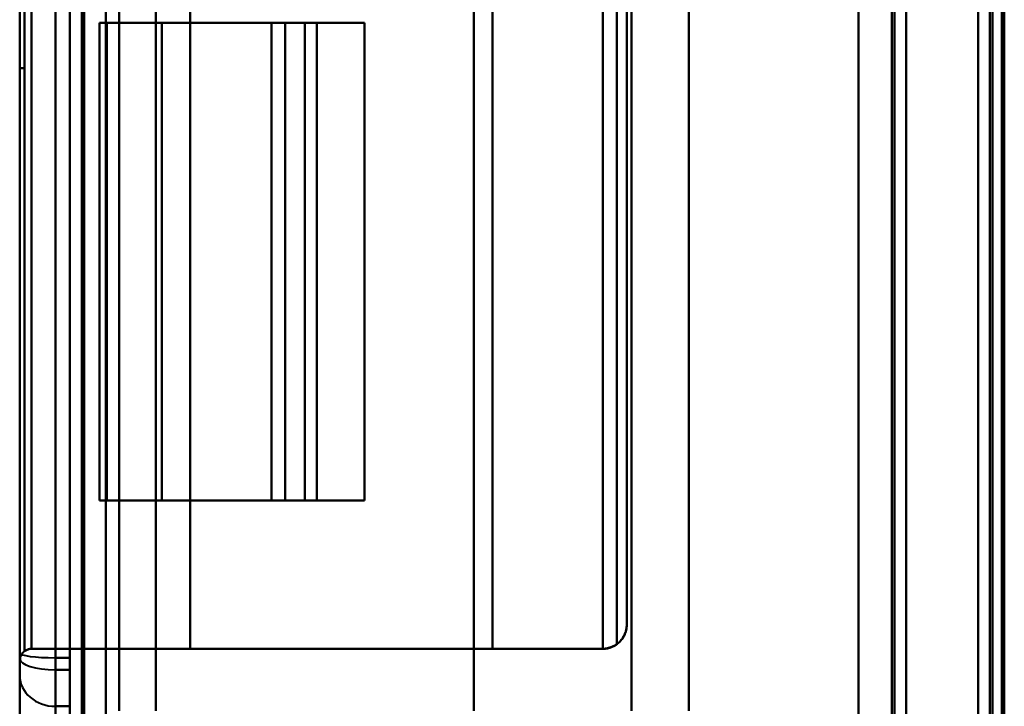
# Model space of a CAD drawing. Header units: millimetres. Extents: x -1321 to 1388, y -120 to 1267.
# Tile 39 of 88: x -458 to -416, y 564 to 593. Entities that reach past the tile are written whole.
import ezdxf

# ---------------------------------------------------------------- set-up
doc = ezdxf.new("R2010")
doc.units = ezdxf.units.MM
doc.layers.add('A-GENM', color=13, linetype='Continuous', lineweight=40)
doc.layers.add('G-IMPT', color=8, linetype='Continuous', lineweight=40)

# ---------------------------------------------------------------- blocks, each defined once
blk = doc.blocks.new('Maintenance r21 - Maintenance r21-769076-Droite')
at = {"layer": 'A-GENM'}
for p, q in [((-455, 0), (-455, 1098)), ((-455, 1098), (-455, 0))]:
    blk.add_line(p, q, dxfattribs=at)
blk = doc.blocks.new('NEXA 1500 CALQUES_dwg-769064-Droite')
at = {"layer": 'G-IMPT'}
for p, q in [((-455.5, 1097.772), (-455.5, 128.972)), ((-455.5, 1097.772), (-455.5, 128.972)), ((-420.5, 129.472), (-420.5, 1097.272)), ((-420.5, 129.472), (-420.5, 1097.272)), ((-417, 1062.272), (-417, 129.472)), ((-417.5, 903.072), (-417.5, 323.672)), ((-429.6, 563.972), (-429.6, 662.772)), ((-456.1, 661.052), (-456.1, 565.692)), ((-456.1, 661.052), (-456.1, 565.692)), ((-456.1, 565.692), (-456.1, 661.052)), ((-456.1, 565.692), (-456.1, 661.052)), ((-455.5, 661.052), (-455.5, 565.692)), ((-455.5, 661.052), (-455.5, 565.692)), ((-455.5, 565.692), (-455.5, 661.052)), ((-455.5, 565.692), (-455.5, 661.052)), ((-457.6, 660.672), (-457.6, 566.072)), ((-457.6, 660.672), (-457.6, 566.072)), ((-457.6, 660.581), (-457.6, 566.164)), ((-457.6, 660.581), (-457.6, 566.164)), ((-457.6, 566.164), (-457.6, 660.581)), ((-457.6, 566.164), (-457.6, 660.581)), ((-456.1, 660.547), (-456.1, 566.198)), ((-456.1, 660.547), (-456.1, 566.198)), ((-456.1, 566.198), (-456.1, 660.547)), ((-456.1, 566.198), (-456.1, 660.547)), ((-455.5, 660.547), (-455.5, 566.198)), ((-455.5, 660.547), (-455.5, 566.198)), ((-455.5, 566.198), (-455.5, 660.547)), ((-455.5, 566.198), (-455.5, 660.547)), ((-457.6, 660.346), (-457.6, 566.398)), ((-457.6, 660.346), (-457.6, 566.398)), ((-457.6, 566.398), (-457.6, 660.346)), ((-457.6, 566.398), (-457.6, 660.346)), ((-432.2, 567.572), (-432.2, 659.172)), ((-432.2, 567.572), (-432.2, 659.172)), ((-457.6, 635.872), (-457.6, 590.872)), ((-457.6, 635.872), (-457.6, 590.872)), ((-457.6, 590.872), (-457.6, 635.872)), ((-457.6, 590.872), (-457.6, 635.872)), ((-457.4, 635.872), (-457.4, 590.872)), ((-457.4, 635.872), (-457.4, 590.872)), ((-457.4, 590.872), (-457.4, 635.872)), ((-457.4, 590.872), (-457.4, 635.872)), ((-454.265, 592.772), (-454.265, 572.772)), ((-454.265, 592.772), (-453.95, 592.772)), ((-454.265, 592.772), (-453.95, 592.772)), ((-453.95, 592.772), (-454.265, 592.772)), ((-453.95, 592.772), (-454.265, 592.772)), ((-445.17, 592.772), (-447.068, 592.772)), ((-447.068, 592.772), (-445.17, 592.772)), ((-445.17, 592.772), (-447.068, 592.772)), ((-447.068, 592.772), (-445.17, 592.772)), ((-445.17, 592.772), (-446.495, 592.772)), ((-445.17, 592.772), (-446.495, 592.772)), ((-446.495, 592.772), (-445.17, 592.772)), ((-446.495, 592.772), (-445.17, 592.772)), ((-445.672, 592.772), (-443.17, 592.772)), ((-445.672, 592.772), (-443.17, 592.772)), ((-443.17, 592.772), (-445.672, 592.772)), ((-443.17, 592.772), (-445.672, 592.772)), ((-445.17, 572.772), (-445.17, 592.772)), ((-445.17, 572.772), (-445.17, 592.772)), ((-443.17, 572.772), (-443.17, 592.772)), ((-453.95, 572.772), (-454.265, 572.772)), ((-453.95, 572.772), (-454.265, 572.772)), ((-454.265, 572.772), (-453.95, 572.772)), ((-454.265, 572.772), (-453.95, 572.772)), ((-447.068, 572.772), (-445.17, 572.772)), ((-445.17, 572.772), (-447.068, 572.772)), ((-447.068, 572.772), (-445.17, 572.772)), ((-445.17, 572.772), (-447.068, 572.772)), ((-446.495, 572.772), (-445.17, 572.772)), ((-446.495, 572.772), (-445.17, 572.772)), ((-445.17, 572.772), (-446.495, 572.772)), ((-445.17, 572.772), (-446.495, 572.772)), ((-443.17, 572.772), (-445.672, 572.772)), ((-443.17, 572.772), (-445.672, 572.772)), ((-445.672, 572.772), (-443.17, 572.772)), ((-445.672, 572.772), (-443.17, 572.772)), ((-450.472, 566.572), (-453.439, 566.572)), ((-450.472, 566.572), (-453.439, 566.572)), ((-453.439, 566.572), (-450.472, 566.572)), ((-453.439, 566.572), (-450.472, 566.572)), ((-457.6, 566.398), (-457.6, 565.455)), ((-457.6, 566.398), (-457.6, 565.455)), ((-457.6, 565.455), (-457.6, 566.398)), ((-457.6, 565.455), (-457.6, 566.398)), ((-457.6, 566.164), (-457.6, 565.455)), ((-457.6, 566.164), (-457.6, 565.455)), ((-457.6, 565.455), (-457.6, 566.164)), ((-457.6, 565.455), (-457.6, 566.164)), ((-456.1, 566.198), (-456.1, 564.165)), ((-456.1, 566.198), (-456.1, 564.165)), ((-456.1, 564.165), (-456.1, 566.198)), ((-456.1, 564.165), (-456.1, 566.198)), ((-455.5, 566.198), (-455.5, 564.165)), ((-455.5, 566.198), (-455.5, 564.165)), ((-455.5, 564.165), (-455.5, 566.198)), ((-455.5, 564.165), (-455.5, 566.198)), ((-456.1, 565.692), (-456.1, 564.165)), ((-456.1, 565.692), (-456.1, 564.165)), ((-456.1, 564.165), (-456.1, 565.692)), ((-456.1, 564.165), (-456.1, 565.692)), ((-455.5, 565.692), (-455.5, 564.468)), ((-455.5, 565.692), (-455.5, 564.468)), ((-455.5, 564.468), (-455.5, 565.692)), ((-455.5, 564.468), (-455.5, 565.692)), ((-457.6, 565.455), (-457.6, 558.372)), ((-457.6, 565.455), (-457.6, 558.372)), ((-457.6, 558.372), (-457.6, 565.455)), ((-457.6, 558.372), (-457.6, 565.455)), ((-455.5, 564.165), (-455.5, 564.468)), ((-455.5, 564.165), (-455.5, 564.468)), ((-455.5, 564.468), (-455.5, 564.165)), ((-455.5, 564.468), (-455.5, 564.165)), ((-456.1, 564.165), (-456.1, 556.872)), ((-456.1, 564.165), (-456.1, 556.872)), ((-456.1, 556.872), (-456.1, 564.165)), ((-456.1, 556.872), (-456.1, 564.165)), ((-455.5, 563.372), (-455.5, 564.165)), ((-455.5, 563.372), (-455.5, 564.165)), ((-455.5, 564.165), (-455.5, 556.872)), ((-455.5, 564.165), (-455.5, 556.872)), ((-455.5, 564.165), (-455.5, 563.372)), ((-455.5, 556.872), (-455.5, 564.165)), ((-455.5, 556.872), (-455.5, 564.165))]:
    blk.add_line(p, q, dxfattribs=at)
at = {"layer": 'G-IMPT', "flags": 128}
for points in [[(-455.5, 1097.772), (-455.5, 855.572), (-455.5, 613.372), (-455.5, 371.172), (-455.5, 128.972)], [(-455.5, 128.972), (-455.5, 371.172), (-455.5, 613.372), (-455.5, 855.572), (-455.5, 1097.772)], [(-455.5, 1097.772), (-455.5, 855.572), (-455.5, 613.372), (-455.5, 371.172), (-455.5, 128.972)], [(-455.5, 128.972), (-455.5, 371.172), (-455.5, 613.372), (-455.5, 855.572), (-455.5, 1097.772)], [(-455.5, 128.972), (-455.5, 371.172), (-455.5, 613.372), (-455.5, 855.572), (-455.5, 1097.772)], [(-455.5, 1097.772), (-455.5, 855.572), (-455.5, 613.372), (-455.5, 371.172), (-455.5, 128.972)], [(-455.5, 128.972), (-455.5, 371.172), (-455.5, 613.372), (-455.5, 855.572), (-455.5, 1097.772)], [(-455.5, 1097.772), (-455.5, 855.572), (-455.5, 613.372), (-455.5, 371.172), (-455.5, 128.972)], [(-455, 128.972), (-455, 371.172), (-455, 613.372), (-455, 855.572), (-455, 1097.772)], [(-455, 1097.772), (-455, 855.572), (-455, 613.372), (-455, 371.172), (-455, 128.972)], [(-455, 1097.772), (-455, 855.572), (-455, 613.372), (-455, 371.172), (-455, 128.972)], [(-455, 128.972), (-455, 371.172), (-455, 613.372), (-455, 855.572), (-455, 1097.772)], [(-454.9, 128.972), (-454.9, 371.172), (-454.9, 613.372), (-454.9, 855.572), (-454.9, 1097.772)], [(-454.9, 1097.772), (-454.9, 855.572), (-454.9, 613.372), (-454.9, 371.172), (-454.9, 128.972)], [(-454.9, 1097.772), (-454.9, 855.572), (-454.9, 613.372), (-454.9, 371.172), (-454.9, 128.972)], [(-454.9, 128.972), (-454.9, 371.172), (-454.9, 613.372), (-454.9, 855.572), (-454.9, 1097.772)], [(-454.9, 128.972), (-454.9, 371.172), (-454.9, 613.372), (-454.9, 855.572), (-454.9, 1097.772)], [(-454.9, 1097.772), (-454.9, 855.572), (-454.9, 613.372), (-454.9, 371.172), (-454.9, 128.972)], [(-454.9, 1097.772), (-454.9, 855.572), (-454.9, 613.372), (-454.9, 371.172), (-454.9, 128.972)], [(-454.9, 128.972), (-454.9, 371.172), (-454.9, 613.372), (-454.9, 855.572), (-454.9, 1097.772)], [(-454.9, 1097.772), (-454.9, 855.572), (-454.9, 613.372), (-454.9, 371.172), (-454.9, 128.972)], [(-454.9, 128.972), (-454.9, 371.172), (-454.9, 613.372), (-454.9, 855.572), (-454.9, 1097.772)], [(-454.9, 128.972), (-454.9, 371.172), (-454.9, 613.372), (-454.9, 855.572), (-454.9, 1097.772)], [(-454.9, 1097.772), (-454.9, 855.572), (-454.9, 613.372), (-454.9, 371.172), (-454.9, 128.972)], [(-422.5, 1097.772), (-422.5, 855.572), (-422.5, 613.372), (-422.5, 371.172), (-422.5, 128.972)], [(-422.5, 128.972), (-422.5, 371.172), (-422.5, 613.372), (-422.5, 855.572), (-422.5, 1097.772)], [(-422.5, 128.972), (-422.5, 371.172), (-422.5, 613.372), (-422.5, 855.572), (-422.5, 1097.772)], [(-422.5, 1097.772), (-422.5, 855.572), (-422.5, 613.372), (-422.5, 371.172), (-422.5, 128.972)], [(-454, 129.472), (-454, 371.422), (-454, 613.372), (-454, 855.322), (-454, 1097.272)], [(-454, 1097.272), (-454, 855.322), (-454, 613.372), (-454, 371.422), (-454, 129.472)], [(-454, 129.472), (-454, 371.422), (-454, 613.372), (-454, 855.322), (-454, 1097.272)], [(-454, 1097.272), (-454, 855.322), (-454, 613.372), (-454, 371.422), (-454, 129.472)], [(-454, 129.472), (-454, 371.422), (-454, 613.372), (-454, 855.322), (-454, 1097.272)], [(-454, 1097.272), (-454, 855.322), (-454, 613.372), (-454, 371.422), (-454, 129.472)], [(-454, 1097.272), (-454, 855.322), (-454, 613.372), (-454, 371.422), (-454, 129.472)], [(-454, 129.472), (-454, 371.422), (-454, 613.372), (-454, 855.322), (-454, 1097.272)], [(-454, 1097.272), (-454, 855.322), (-454, 613.372), (-454, 371.422), (-454, 129.472)], [(-454, 129.472), (-454, 371.422), (-454, 613.372), (-454, 855.322), (-454, 1097.272)], [(-454, 129.472), (-454, 371.422), (-454, 613.372), (-454, 855.322), (-454, 1097.272)], [(-454, 1097.272), (-454, 855.322), (-454, 613.372), (-454, 371.422), (-454, 129.472)], [(-454, 1097.272), (-454, 855.322), (-454, 613.372), (-454, 371.422), (-454, 129.472)], [(-454, 129.472), (-454, 371.422), (-454, 613.372), (-454, 855.322), (-454, 1097.272)], [(-454, 129.472), (-454, 371.422), (-454, 613.372), (-454, 855.322), (-454, 1097.272)], [(-454, 1097.272), (-454, 855.322), (-454, 613.372), (-454, 371.422), (-454, 129.472)], [(-422.5, 1097.272), (-422.5, 855.322), (-422.5, 613.372), (-422.5, 371.422), (-422.5, 129.472)], [(-422.5, 129.472), (-422.5, 371.422), (-422.5, 613.372), (-422.5, 855.322), (-422.5, 1097.272)], [(-422.5, 129.472), (-422.5, 371.422), (-422.5, 613.372), (-422.5, 855.322), (-422.5, 1097.272)], [(-422.5, 1097.272), (-422.5, 855.322), (-422.5, 613.372), (-422.5, 371.422), (-422.5, 129.472)], [(-422.5, 129.472), (-422.5, 371.422), (-422.5, 613.372), (-422.5, 855.322), (-422.5, 1097.272)], [(-422.5, 1097.272), (-422.5, 855.322), (-422.5, 613.372), (-422.5, 371.422), (-422.5, 129.472)], [(-422.5, 1097.272), (-422.5, 855.322), (-422.5, 613.372), (-422.5, 371.422), (-422.5, 129.472)], [(-422.5, 129.472), (-422.5, 371.422), (-422.5, 613.372), (-422.5, 855.322), (-422.5, 1097.272)], [(-421.1, 1097.272), (-421.1, 855.322), (-421.1, 613.372), (-421.1, 371.422), (-421.1, 129.472)], [(-421.1, 129.472), (-421.1, 371.422), (-421.1, 613.372), (-421.1, 855.322), (-421.1, 1097.272)], [(-421.1, 129.472), (-421.1, 371.422), (-421.1, 613.372), (-421.1, 855.322), (-421.1, 1097.272)], [(-421.1, 1097.272), (-421.1, 855.322), (-421.1, 613.372), (-421.1, 371.422), (-421.1, 129.472)], [(-421.1, 1097.272), (-421.1, 855.322), (-421.1, 613.372), (-421.1, 371.422), (-421.1, 129.472)], [(-421.1, 129.472), (-421.1, 371.422), (-421.1, 613.372), (-421.1, 855.322), (-421.1, 1097.272)], [(-421.1, 129.472), (-421.1, 371.422), (-421.1, 613.372), (-421.1, 855.322), (-421.1, 1097.272)], [(-421.1, 1097.272), (-421.1, 855.322), (-421.1, 613.372), (-421.1, 371.422), (-421.1, 129.472)], [(-421.1, 129.472), (-421.1, 371.422), (-421.1, 613.372), (-421.1, 855.322), (-421.1, 1097.272)], [(-421.1, 1097.272), (-421.1, 855.322), (-421.1, 613.372), (-421.1, 371.422), (-421.1, 129.472)], [(-421.1, 1097.272), (-421.1, 855.322), (-421.1, 613.372), (-421.1, 371.422), (-421.1, 129.472)], [(-421.1, 129.472), (-421.1, 371.422), (-421.1, 613.372), (-421.1, 855.322), (-421.1, 1097.272)], [(-421, 129.472), (-421, 371.422), (-421, 613.372), (-421, 855.322), (-421, 1097.272)], [(-421, 1097.272), (-421, 855.322), (-421, 613.372), (-421, 371.422), (-421, 129.472)], [(-421, 1097.272), (-421, 855.322), (-421, 613.372), (-421, 371.422), (-421, 129.472)], [(-421, 129.472), (-421, 371.422), (-421, 613.372), (-421, 855.322), (-421, 1097.272)], [(-420.5, 129.472), (-420.5, 371.422), (-420.5, 613.372), (-420.5, 855.322), (-420.5, 1097.272)], [(-420.5, 1097.272), (-420.5, 855.322), (-420.5, 613.372), (-420.5, 371.422), (-420.5, 129.472)], [(-420.5, 1097.272), (-420.5, 855.322), (-420.5, 613.372), (-420.5, 371.422), (-420.5, 129.472)], [(-420.5, 129.472), (-420.5, 371.422), (-420.5, 613.372), (-420.5, 855.322), (-420.5, 1097.272)], [(-420.5, 129.472), (-420.5, 371.422), (-420.5, 613.372), (-420.5, 855.322), (-420.5, 1097.272)], [(-420.5, 1097.272), (-420.5, 855.322), (-420.5, 613.372), (-420.5, 371.422), (-420.5, 129.472)], [(-420.5, 1097.272), (-420.5, 855.322), (-420.5, 613.372), (-420.5, 371.422), (-420.5, 129.472)], [(-420.5, 129.472), (-420.5, 371.422), (-420.5, 613.372), (-420.5, 855.322), (-420.5, 1097.272)], [(-417.5, 128.972), (-417.5, 362.422), (-417.5, 595.872), (-417.5, 829.322), (-417.5, 1062.772)], [(-417.5, 1062.772), (-417.5, 829.322), (-417.5, 595.872), (-417.5, 362.422), (-417.5, 128.972)], [(-417.5, 128.972), (-417.5, 362.422), (-417.5, 595.872), (-417.5, 829.322), (-417.5, 1062.772)], [(-417.5, 1062.772), (-417.5, 829.322), (-417.5, 595.872), (-417.5, 362.422), (-417.5, 128.972)], [(-417, 129.472), (-417, 362.672), (-417, 595.872), (-417, 829.072), (-417, 1062.272)], [(-417, 1062.272), (-417, 829.072), (-417, 595.872), (-417, 362.672), (-417, 129.472)], [(-417, 1062.272), (-417, 829.072), (-417, 595.872), (-417, 362.672), (-417, 129.472)], [(-417, 129.472), (-417, 362.672), (-417, 595.872), (-417, 829.072), (-417, 1062.272)], [(-417, 129.472), (-417, 362.672), (-417, 595.872), (-417, 829.072), (-417, 1062.272)], [(-417, 1062.272), (-417, 829.072), (-417, 595.872), (-417, 362.672), (-417, 129.472)], [(-417, 129.472), (-417, 362.672), (-417, 595.872), (-417, 829.072), (-417, 1062.272)], [(-417, 1062.272), (-417, 829.072), (-417, 595.872), (-417, 362.672), (-417, 129.472)], [(-416.5, 129.472), (-416.5, 362.672), (-416.5, 595.872), (-416.5, 829.072), (-416.5, 1062.272)], [(-416.5, 1062.272), (-416.5, 829.072), (-416.5, 595.872), (-416.5, 362.672), (-416.5, 129.472)], [(-416.4, 1062.272), (-416.4, 829.072), (-416.4, 595.872), (-416.4, 362.672), (-416.4, 129.472)], [(-416.4, 129.472), (-416.4, 362.672), (-416.4, 595.872), (-416.4, 829.072), (-416.4, 1062.272)], [(-416.4, 1062.272), (-416.4, 837.047), (-416.4, 611.822), (-416.4, 386.597), (-416.4, 161.372)], [(-416.4, 161.372), (-416.4, 386.597), (-416.4, 611.822), (-416.4, 837.047), (-416.4, 1062.272)], [(-416.4, 161.372), (-416.4, 386.597), (-416.4, 611.822), (-416.4, 837.047), (-416.4, 1062.272)], [(-416.4, 1062.272), (-416.4, 837.047), (-416.4, 611.822), (-416.4, 386.597), (-416.4, 161.372)], [(-422.5, 323.672), (-422.5, 468.522), (-422.5, 613.372), (-422.5, 758.222), (-422.5, 903.072)], [(-422.5, 903.072), (-422.5, 758.222), (-422.5, 613.372), (-422.5, 468.522), (-422.5, 323.672)], [(-422.5, 903.072), (-422.5, 758.222), (-422.5, 613.372), (-422.5, 468.522), (-422.5, 323.672)], [(-422.5, 323.672), (-422.5, 468.522), (-422.5, 613.372), (-422.5, 758.222), (-422.5, 903.072)], [(-417.5, 323.672), (-417.5, 468.522), (-417.5, 613.372), (-417.5, 758.222), (-417.5, 903.072)], [(-417.5, 903.072), (-417.5, 758.222), (-417.5, 613.372), (-417.5, 468.522), (-417.5, 323.672)], [(-417.5, 903.072), (-417.5, 758.222), (-417.5, 613.372), (-417.5, 468.522), (-417.5, 323.672)], [(-417.5, 323.672), (-417.5, 468.522), (-417.5, 613.372), (-417.5, 758.222), (-417.5, 903.072)], [(-417, 323.672), (-417, 468.522), (-417, 613.372), (-417, 758.222), (-417, 903.072)], [(-417, 903.072), (-417, 758.222), (-417, 613.372), (-417, 468.522), (-417, 323.672)], [(-417, 323.672), (-417, 468.522), (-417, 613.372), (-417, 758.222), (-417, 903.072)], [(-417, 903.072), (-417, 758.222), (-417, 613.372), (-417, 468.522), (-417, 323.672)], [(-417, 323.672), (-417, 468.522), (-417, 613.372), (-417, 758.222), (-417, 903.072)], [(-417, 903.072), (-417, 758.222), (-417, 613.372), (-417, 468.522), (-417, 323.672)], [(-416.9, 903.072), (-416.9, 758.222), (-416.9, 613.372), (-416.9, 468.522), (-416.9, 323.672)], [(-416.9, 323.672), (-416.9, 468.522), (-416.9, 613.372), (-416.9, 758.222), (-416.9, 903.072)], [(-416.9, 323.672), (-416.9, 468.522), (-416.9, 613.372), (-416.9, 758.222), (-416.9, 903.072)], [(-416.9, 903.072), (-416.9, 758.222), (-416.9, 613.372), (-416.9, 468.522), (-416.9, 323.672)], [(-416.9, 903.072), (-416.9, 758.222), (-416.9, 613.372), (-416.9, 468.522), (-416.9, 323.672)], [(-416.9, 323.672), (-416.9, 468.522), (-416.9, 613.372), (-416.9, 758.222), (-416.9, 903.072)], [(-416.5, 903.072), (-416.5, 758.222), (-416.5, 613.372), (-416.5, 468.522), (-416.5, 323.672)], [(-416.5, 323.672), (-416.5, 468.522), (-416.5, 613.372), (-416.5, 758.222), (-416.5, 903.072)], [(-416.5, 903.072), (-416.5, 758.222), (-416.5, 613.372), (-416.5, 468.522), (-416.5, 323.672)], [(-416.5, 323.672), (-416.5, 468.522), (-416.5, 613.372), (-416.5, 758.222), (-416.5, 903.072)], [(-455.5, 663.372), (-455.5, 638.372), (-455.5, 613.372), (-455.5, 588.372), (-455.5, 563.372)], [(-455.5, 563.372), (-455.5, 588.372), (-455.5, 613.372), (-455.5, 638.372), (-455.5, 663.372)], [(-455.5, 563.372), (-455.5, 588.372), (-455.5, 613.372), (-455.5, 638.372), (-455.5, 663.372)], [(-455.5, 663.372), (-455.5, 638.372), (-455.5, 613.372), (-455.5, 588.372), (-455.5, 563.372)], [(-455, 663.372), (-455, 638.372), (-455, 613.372), (-455, 588.372), (-455, 563.372)], [(-455, 563.372), (-455, 588.372), (-455, 613.372), (-455, 638.372), (-455, 663.372)], [(-455, 563.372), (-455, 588.372), (-455, 613.372), (-455, 638.372), (-455, 663.372)], [(-455, 663.372), (-455, 638.372), (-455, 613.372), (-455, 588.372), (-455, 563.372)], [(-455.5, 662.772), (-455.5, 638.072), (-455.5, 613.372), (-455.5, 588.672), (-455.5, 563.972)], [(-455.5, 563.972), (-455.5, 588.672), (-455.5, 613.372), (-455.5, 638.072), (-455.5, 662.772)], [(-455.5, 563.972), (-455.5, 588.672), (-455.5, 613.372), (-455.5, 638.072), (-455.5, 662.772)], [(-455.5, 662.772), (-455.5, 638.072), (-455.5, 613.372), (-455.5, 588.672), (-455.5, 563.972)], [(-455.5, 662.772), (-455.5, 638.072), (-455.5, 613.372), (-455.5, 588.672), (-455.5, 563.972)], [(-455.5, 563.972), (-455.5, 588.672), (-455.5, 613.372), (-455.5, 638.072), (-455.5, 662.772)], [(-455.5, 563.972), (-455.5, 588.672), (-455.5, 613.372), (-455.5, 638.072), (-455.5, 662.772)], [(-455.5, 662.772), (-455.5, 638.072), (-455.5, 613.372), (-455.5, 588.672), (-455.5, 563.972)], [(-453.438, 662.772), (-453.438, 638.072), (-453.438, 613.372), (-453.438, 588.672), (-453.438, 563.972)], [(-453.438, 563.972), (-453.438, 588.672), (-453.438, 613.372), (-453.438, 638.072), (-453.438, 662.772)], [(-453.438, 563.972), (-453.438, 588.672), (-453.438, 613.372), (-453.438, 638.072), (-453.438, 662.772)], [(-453.438, 662.772), (-453.438, 638.072), (-453.438, 613.372), (-453.438, 588.672), (-453.438, 563.972)], [(-451.899, 563.972), (-451.899, 588.672), (-451.899, 613.372), (-451.899, 638.072), (-451.899, 662.772)], [(-451.899, 662.772), (-451.899, 638.072), (-451.899, 613.372), (-451.899, 588.672), (-451.899, 563.972)], [(-451.899, 662.772), (-451.899, 638.072), (-451.899, 613.372), (-451.899, 588.672), (-451.899, 563.972)], [(-451.899, 563.972), (-451.899, 588.672), (-451.899, 613.372), (-451.899, 638.072), (-451.899, 662.772)], [(-438.6, 563.972), (-438.6, 588.672), (-438.6, 613.372), (-438.6, 638.072), (-438.6, 662.772)], [(-438.6, 662.772), (-438.6, 638.072), (-438.6, 613.372), (-438.6, 588.672), (-438.6, 563.972)], [(-438.6, 662.772), (-438.6, 638.072), (-438.6, 613.372), (-438.6, 588.672), (-438.6, 563.972)], [(-438.6, 563.972), (-438.6, 588.672), (-438.6, 613.372), (-438.6, 638.072), (-438.6, 662.772)], [(-432, 563.972), (-432, 588.672), (-432, 613.372), (-432, 638.072), (-432, 662.772)], [(-432, 662.772), (-432, 638.072), (-432, 613.372), (-432, 588.672), (-432, 563.972)], [(-432, 662.772), (-432, 638.072), (-432, 613.372), (-432, 588.672), (-432, 563.972)], [(-432, 563.972), (-432, 588.672), (-432, 613.372), (-432, 638.072), (-432, 662.772)], [(-429.6, 563.972), (-429.6, 588.672), (-429.6, 613.372), (-429.6, 638.072), (-429.6, 662.772)], [(-429.6, 563.972), (-429.6, 588.672), (-429.6, 613.372), (-429.6, 638.072), (-429.6, 662.772)], [(-429.6, 662.772), (-429.6, 638.072), (-429.6, 613.372), (-429.6, 588.672), (-429.6, 563.972)], [(-429.6, 662.772), (-429.6, 638.072), (-429.6, 613.372), (-429.6, 588.672), (-429.6, 563.972)], [(-429.6, 662.772), (-429.6, 638.072), (-429.6, 613.372), (-429.6, 588.672), (-429.6, 563.972)], [(-429.6, 563.972), (-429.6, 588.672), (-429.6, 613.372), (-429.6, 638.072), (-429.6, 662.772)], [(-429.6, 662.772), (-429.6, 638.072), (-429.6, 613.372), (-429.6, 588.672), (-429.6, 563.972)], [(-429.6, 563.972), (-429.6, 588.672), (-429.6, 613.372), (-429.6, 638.072), (-429.6, 662.772)], [(-457.6, 660.672), (-457.6, 637.022), (-457.6, 613.372), (-457.6, 589.722), (-457.6, 566.072)], [(-457.6, 566.072), (-457.6, 589.722), (-457.6, 613.372), (-457.6, 637.022), (-457.6, 660.672)], [(-457.6, 566.072), (-457.6, 589.722), (-457.6, 613.372), (-457.6, 637.022), (-457.6, 660.672)], [(-457.6, 660.672), (-457.6, 637.022), (-457.6, 613.372), (-457.6, 589.722), (-457.6, 566.072)], [(-457.6, 660.672), (-457.6, 637.022), (-457.6, 613.372), (-457.6, 589.722), (-457.6, 566.072)], [(-457.6, 566.072), (-457.6, 589.722), (-457.6, 613.372), (-457.6, 637.022), (-457.6, 660.672)], [(-457.6, 566.072), (-457.6, 589.722), (-457.6, 613.372), (-457.6, 637.022), (-457.6, 660.672)], [(-457.6, 660.672), (-457.6, 637.022), (-457.6, 613.372), (-457.6, 589.722), (-457.6, 566.072)], [(-457.6, 566.164), (-457.6, 571.903), (-457.6, 577.708), (-457.6, 583.571), (-457.6, 589.481), (-457.6, 595.43), (-457.6, 601.407), (-457.6, 607.403), (-457.6, 613.409), (-457.6, 619.415), (-457.6, 625.411), (-457.6, 631.388), (-457.6, 637.336), (-457.6, 643.245), (-457.6, 649.107), (-457.6, 654.912), (-457.6, 660.581)], [(-457.6, 660.581), (-457.6, 654.842), (-457.6, 649.036), (-457.6, 643.174), (-457.6, 637.263), (-457.6, 631.315), (-457.6, 625.338), (-457.6, 619.342), (-457.6, 613.336), (-457.6, 607.33), (-457.6, 601.334), (-457.6, 595.357), (-457.6, 589.409), (-457.6, 583.499), (-457.6, 577.637), (-457.6, 571.833), (-457.6, 566.164)], [(-457.6, 660.346), (-457.6, 646.396), (-457.6, 632.393), (-457.6, 618.36), (-457.6, 604.318), (-457.6, 590.292), (-457.6, 576.302), (-457.6, 566.398)], [(-457.6, 566.398), (-457.6, 580.348), (-457.6, 594.351), (-457.6, 608.385), (-457.6, 622.426), (-457.6, 636.453), (-457.6, 650.443), (-457.6, 660.346)], [(-457.396, 660.269), (-457.396, 636.821), (-457.396, 613.372), (-457.396, 589.924), (-457.396, 566.475)], [(-457.396, 566.475), (-457.396, 589.924), (-457.396, 613.372), (-457.396, 636.821), (-457.396, 660.269)], [(-457.396, 566.475), (-457.396, 589.924), (-457.396, 613.372), (-457.396, 636.821), (-457.396, 660.269)], [(-457.396, 660.269), (-457.396, 636.821), (-457.396, 613.372), (-457.396, 589.924), (-457.396, 566.475)], [(-457.1, 566.572), (-457.1, 589.972), (-457.1, 613.372), (-457.1, 636.772), (-457.1, 660.172)], [(-457.1, 660.172), (-457.1, 636.772), (-457.1, 613.372), (-457.1, 589.972), (-457.1, 566.572)], [(-457.1, 660.172), (-457.1, 636.772), (-457.1, 613.372), (-457.1, 589.972), (-457.1, 566.572)], [(-457.1, 566.572), (-457.1, 589.972), (-457.1, 613.372), (-457.1, 636.772), (-457.1, 660.172)], [(-453.439, 566.572), (-453.439, 589.972), (-453.439, 613.372), (-453.439, 636.772), (-453.439, 660.172)], [(-453.439, 660.172), (-453.439, 636.772), (-453.439, 613.372), (-453.439, 589.972), (-453.439, 566.572)], [(-453.439, 660.172), (-453.439, 636.772), (-453.439, 613.372), (-453.439, 589.972), (-453.439, 566.572)], [(-453.439, 566.572), (-453.439, 589.972), (-453.439, 613.372), (-453.439, 636.772), (-453.439, 660.172)], [(-450.472, 566.572), (-450.472, 589.972), (-450.472, 613.372), (-450.472, 636.772), (-450.472, 660.172)], [(-450.472, 660.172), (-450.472, 636.772), (-450.472, 613.372), (-450.472, 589.972), (-450.472, 566.572)], [(-450.472, 660.172), (-450.472, 636.772), (-450.472, 613.372), (-450.472, 589.972), (-450.472, 566.572)], [(-450.472, 566.572), (-450.472, 589.972), (-450.472, 613.372), (-450.472, 636.772), (-450.472, 660.172)], [(-437.822, 566.572), (-437.822, 589.972), (-437.822, 613.372), (-437.822, 636.772), (-437.822, 660.172)], [(-437.822, 660.172), (-437.822, 636.772), (-437.822, 613.372), (-437.822, 589.972), (-437.822, 566.572)], [(-437.822, 660.172), (-437.822, 636.772), (-437.822, 613.372), (-437.822, 589.972), (-437.822, 566.572)], [(-437.822, 566.572), (-437.822, 589.972), (-437.822, 613.372), (-437.822, 636.772), (-437.822, 660.172)], [(-433.2, 566.572), (-433.2, 589.972), (-433.2, 613.372), (-433.2, 636.772), (-433.2, 660.172)], [(-433.2, 660.172), (-433.2, 636.772), (-433.2, 613.372), (-433.2, 589.972), (-433.2, 566.572)], [(-433.2, 660.172), (-433.2, 636.772), (-433.2, 613.372), (-433.2, 589.972), (-433.2, 566.572)], [(-433.2, 566.572), (-433.2, 589.972), (-433.2, 613.372), (-433.2, 636.772), (-433.2, 660.172)], [(-432.609, 659.979), (-432.609, 636.675), (-432.609, 613.372), (-432.609, 590.069), (-432.609, 566.766)], [(-432.609, 566.766), (-432.609, 590.069), (-432.609, 613.372), (-432.609, 636.675), (-432.609, 659.979)], [(-432.609, 566.766), (-432.609, 590.069), (-432.609, 613.372), (-432.609, 636.675), (-432.609, 659.979)], [(-432.609, 659.979), (-432.609, 636.675), (-432.609, 613.372), (-432.609, 590.069), (-432.609, 566.766)], [(-432.2, 659.172), (-432.2, 636.272), (-432.2, 613.372), (-432.2, 590.472), (-432.2, 567.572)], [(-432.2, 659.172), (-432.2, 636.272), (-432.2, 613.372), (-432.2, 590.472), (-432.2, 567.572)], [(-432.2, 567.572), (-432.2, 590.472), (-432.2, 613.372), (-432.2, 636.272), (-432.2, 659.172)], [(-432.2, 567.572), (-432.2, 590.472), (-432.2, 613.372), (-432.2, 636.272), (-432.2, 659.172)], [(-432.2, 567.572), (-432.2, 590.472), (-432.2, 613.372), (-432.2, 636.272), (-432.2, 659.172)], [(-432.2, 659.172), (-432.2, 636.272), (-432.2, 613.372), (-432.2, 590.472), (-432.2, 567.572)], [(-432.2, 567.572), (-432.2, 590.472), (-432.2, 613.372), (-432.2, 636.272), (-432.2, 659.172)], [(-432.2, 659.172), (-432.2, 636.272), (-432.2, 613.372), (-432.2, 590.472), (-432.2, 567.572)], [(-457.6, 590.872), (-457.6, 602.122), (-457.6, 613.372), (-457.6, 624.622), (-457.6, 635.872)], [(-457.6, 635.872), (-457.6, 624.622), (-457.6, 613.372), (-457.6, 602.122), (-457.6, 590.872)], [(-457.6, 635.872), (-457.6, 624.622), (-457.6, 613.372), (-457.6, 602.122), (-457.6, 590.872)], [(-457.6, 590.872), (-457.6, 602.122), (-457.6, 613.372), (-457.6, 624.622), (-457.6, 635.872)], [(-457.4, 590.872), (-457.4, 602.122), (-457.4, 613.372), (-457.4, 624.622), (-457.4, 635.872)], [(-457.4, 635.872), (-457.4, 624.622), (-457.4, 613.372), (-457.4, 602.122), (-457.4, 590.872)], [(-457.4, 635.872), (-457.4, 624.622), (-457.4, 613.372), (-457.4, 602.122), (-457.4, 590.872)], [(-457.4, 590.872), (-457.4, 602.122), (-457.4, 613.372), (-457.4, 624.622), (-457.4, 635.872)], [(-455, 632.898), (-455, 622.898), (-455, 612.898), (-455, 602.898), (-455, 592.898)], [(-455.5, 593.847), (-455.5, 586.502), (-455.5, 579.157), (-455.5, 571.812), (-455.5, 564.468)], [(-455.5, 564.468), (-455.5, 571.812), (-455.5, 579.157), (-455.5, 586.502), (-455.5, 593.847)], [(-455, 593.847), (-455, 586.228), (-455, 578.609), (-455, 570.991), (-455, 563.372)], [(-455, 563.372), (-455, 570.991), (-455, 578.609), (-455, 586.228), (-455, 593.847)], [(-455.5, 564.468), (-455.5, 571.575), (-455.5, 578.683), (-455.5, 585.79), (-455.5, 592.898)], [(-455.5, 592.898), (-455.5, 585.79), (-455.5, 578.683), (-455.5, 571.575), (-455.5, 564.468)], [(-455, 563.372), (-455, 570.754), (-455, 578.135), (-455, 585.517), (-455, 592.898)], [(-455, 592.898), (-455, 585.517), (-455, 578.135), (-455, 570.754), (-455, 563.372)], [(-454.265, 572.772), (-454.265, 577.772), (-454.265, 582.772), (-454.265, 587.772), (-454.265, 592.772)], [(-454.265, 592.772), (-454.265, 587.772), (-454.265, 582.772), (-454.265, 577.772), (-454.265, 572.772)], [(-454.265, 572.772), (-454.265, 577.772), (-454.265, 582.772), (-454.265, 587.772), (-454.265, 592.772)], [(-446.495, 592.772), (-448.438, 592.772), (-450.38, 592.772), (-452.323, 592.772), (-454.265, 592.772)], [(-454.265, 592.772), (-454.265, 587.772), (-454.265, 582.772), (-454.265, 577.772), (-454.265, 572.772)], [(-454.265, 592.772), (-454.265, 587.772), (-454.265, 582.772), (-454.265, 577.772), (-454.265, 572.772)], [(-454.265, 592.772), (-454.265, 587.772), (-454.265, 582.772), (-454.265, 577.772), (-454.265, 572.772)], [(-454.265, 572.772), (-454.265, 577.772), (-454.265, 582.772), (-454.265, 587.772), (-454.265, 592.772)], [(-454.265, 592.772), (-452.323, 592.772), (-450.38, 592.772), (-448.438, 592.772), (-446.495, 592.772)], [(-454.265, 572.772), (-454.265, 577.772), (-454.265, 582.772), (-454.265, 587.772), (-454.265, 592.772)], [(-454.265, 592.772), (-452.323, 592.772), (-450.38, 592.772), (-448.438, 592.772), (-446.495, 592.772)], [(-446.495, 592.772), (-448.438, 592.772), (-450.38, 592.772), (-452.323, 592.772), (-454.265, 592.772)], [(-453.95, 592.772), (-453.374, 592.772), (-452.798, 592.772), (-452.222, 592.772), (-451.646, 592.772)], [(-453.95, 572.772), (-453.95, 577.772), (-453.95, 582.772), (-453.95, 587.772), (-453.95, 592.772)], [(-453.95, 592.772), (-453.95, 587.772), (-453.95, 582.772), (-453.95, 577.772), (-453.95, 572.772)], [(-451.646, 592.772), (-452.222, 592.772), (-452.798, 592.772), (-453.374, 592.772), (-453.95, 592.772)], [(-453.95, 592.772), (-453.95, 587.772), (-453.95, 582.772), (-453.95, 577.772), (-453.95, 572.772)], [(-453.95, 572.772), (-453.95, 577.772), (-453.95, 582.772), (-453.95, 587.772), (-453.95, 592.772)], [(-451.646, 592.772), (-452.222, 592.772), (-452.798, 592.772), (-453.374, 592.772), (-453.95, 592.772)], [(-453.95, 592.772), (-453.374, 592.772), (-452.798, 592.772), (-452.222, 592.772), (-451.646, 592.772)], [(-451.646, 592.772), (-450.153, 592.772), (-448.659, 592.772), (-447.166, 592.772), (-445.672, 592.772)], [(-451.646, 572.772), (-451.646, 577.772), (-451.646, 582.772), (-451.646, 587.772), (-451.646, 592.772)], [(-451.646, 592.772), (-451.646, 587.772), (-451.646, 582.772), (-451.646, 577.772), (-451.646, 572.772)], [(-445.672, 592.772), (-447.166, 592.772), (-448.659, 592.772), (-450.153, 592.772), (-451.646, 592.772)], [(-451.646, 592.772), (-451.646, 587.772), (-451.646, 582.772), (-451.646, 577.772), (-451.646, 572.772)], [(-451.646, 572.772), (-451.646, 577.772), (-451.646, 582.772), (-451.646, 587.772), (-451.646, 592.772)], [(-445.672, 592.772), (-447.166, 592.772), (-448.659, 592.772), (-450.153, 592.772), (-451.646, 592.772)], [(-451.646, 592.772), (-450.153, 592.772), (-448.659, 592.772), (-447.166, 592.772), (-445.672, 592.772)], [(-447.068, 572.772), (-447.068, 577.772), (-447.068, 582.772), (-447.068, 587.772), (-447.068, 592.772)], [(-447.068, 592.772), (-446.094, 592.772), (-445.119, 592.772), (-444.145, 592.772), (-443.17, 592.772)], [(-447.068, 592.772), (-447.068, 587.772), (-447.068, 582.772), (-447.068, 577.772), (-447.068, 572.772)], [(-443.17, 592.772), (-444.145, 592.772), (-445.119, 592.772), (-446.094, 592.772), (-447.068, 592.772)], [(-443.17, 592.772), (-444.145, 592.772), (-445.119, 592.772), (-446.094, 592.772), (-447.068, 592.772)], [(-447.068, 592.772), (-447.068, 587.772), (-447.068, 582.772), (-447.068, 577.772), (-447.068, 572.772)], [(-447.068, 592.772), (-446.094, 592.772), (-445.119, 592.772), (-444.145, 592.772), (-443.17, 592.772)], [(-447.068, 572.772), (-447.068, 577.772), (-447.068, 582.772), (-447.068, 587.772), (-447.068, 592.772)], [(-446.495, 572.772), (-446.495, 577.772), (-446.495, 582.772), (-446.495, 587.772), (-446.495, 592.772)], [(-446.495, 592.772), (-446.495, 587.772), (-446.495, 582.772), (-446.495, 577.772), (-446.495, 572.772)], [(-446.495, 592.772), (-446.495, 587.772), (-446.495, 582.772), (-446.495, 577.772), (-446.495, 572.772)], [(-446.495, 572.772), (-446.495, 577.772), (-446.495, 582.772), (-446.495, 587.772), (-446.495, 592.772)], [(-445.672, 572.772), (-445.672, 577.772), (-445.672, 582.772), (-445.672, 587.772), (-445.672, 592.772)], [(-445.672, 592.772), (-445.672, 587.772), (-445.672, 582.772), (-445.672, 577.772), (-445.672, 572.772)], [(-445.672, 592.772), (-445.672, 587.772), (-445.672, 582.772), (-445.672, 577.772), (-445.672, 572.772)], [(-445.672, 572.772), (-445.672, 577.772), (-445.672, 582.772), (-445.672, 587.772), (-445.672, 592.772)], [(-445.17, 572.772), (-445.17, 577.772), (-445.17, 582.772), (-445.17, 587.772), (-445.17, 592.772)], [(-445.17, 592.772), (-445.17, 587.772), (-445.17, 582.772), (-445.17, 577.772), (-445.17, 572.772)], [(-445.17, 572.772), (-445.17, 577.772), (-445.17, 582.772), (-445.17, 587.772), (-445.17, 592.772)], [(-445.17, 592.772), (-445.17, 587.772), (-445.17, 582.772), (-445.17, 577.772), (-445.17, 572.772)], [(-445.17, 592.772), (-445.17, 587.772), (-445.17, 582.772), (-445.17, 577.772), (-445.17, 572.772)], [(-445.17, 572.772), (-445.17, 577.772), (-445.17, 582.772), (-445.17, 587.772), (-445.17, 592.772)], [(-445.17, 592.772), (-445.17, 587.772), (-445.17, 582.772), (-445.17, 577.772), (-445.17, 572.772)], [(-445.17, 572.772), (-445.17, 577.772), (-445.17, 582.772), (-445.17, 587.772), (-445.17, 592.772)], [(-443.17, 592.772), (-443.17, 587.772), (-443.17, 582.772), (-443.17, 577.772), (-443.17, 572.772)], [(-443.17, 572.772), (-443.17, 577.772), (-443.17, 582.772), (-443.17, 587.772), (-443.17, 592.772)], [(-443.17, 592.772), (-443.17, 587.772), (-443.17, 582.772), (-443.17, 577.772), (-443.17, 572.772)], [(-443.17, 572.772), (-443.17, 577.772), (-443.17, 582.772), (-443.17, 587.772), (-443.17, 592.772)], [(-443.17, 592.772), (-443.17, 587.772), (-443.17, 582.772), (-443.17, 577.772), (-443.17, 572.772)], [(-443.17, 572.772), (-443.17, 577.772), (-443.17, 582.772), (-443.17, 587.772), (-443.17, 592.772)], [(-443.17, 572.772), (-443.17, 577.772), (-443.17, 582.772), (-443.17, 587.772), (-443.17, 592.772)], [(-443.17, 592.772), (-443.17, 587.772), (-443.17, 582.772), (-443.17, 577.772), (-443.17, 572.772)], [(-457.6, 590.872), (-457.55, 590.872), (-457.5, 590.872), (-457.45, 590.872), (-457.4, 590.872)], [(-457.4, 590.872), (-457.45, 590.872), (-457.5, 590.872), (-457.55, 590.872), (-457.6, 590.872)], [(-457.6, 590.872), (-457.55, 590.872), (-457.5, 590.872), (-457.45, 590.872), (-457.4, 590.872)], [(-457.4, 590.872), (-457.45, 590.872), (-457.5, 590.872), (-457.55, 590.872), (-457.6, 590.872)], [(-457.4, 590.872), (-457.45, 590.872), (-457.5, 590.872), (-457.55, 590.872), (-457.6, 590.872)], [(-457.6, 590.872), (-457.55, 590.872), (-457.5, 590.872), (-457.45, 590.872), (-457.4, 590.872)], [(-457.4, 590.872), (-457.45, 590.872), (-457.5, 590.872), (-457.55, 590.872), (-457.6, 590.872)], [(-457.6, 590.872), (-457.55, 590.872), (-457.5, 590.872), (-457.45, 590.872), (-457.4, 590.872)], [(-454.265, 572.772), (-452.323, 572.772), (-450.38, 572.772), (-448.438, 572.772), (-446.495, 572.772)], [(-446.495, 572.772), (-448.438, 572.772), (-450.38, 572.772), (-452.323, 572.772), (-454.265, 572.772)], [(-446.495, 572.772), (-448.438, 572.772), (-450.38, 572.772), (-452.323, 572.772), (-454.265, 572.772)], [(-454.265, 572.772), (-452.323, 572.772), (-450.38, 572.772), (-448.438, 572.772), (-446.495, 572.772)], [(-451.646, 572.772), (-452.222, 572.772), (-452.798, 572.772), (-453.374, 572.772), (-453.95, 572.772)], [(-453.95, 572.772), (-453.374, 572.772), (-452.798, 572.772), (-452.222, 572.772), (-451.646, 572.772)], [(-453.95, 572.772), (-453.374, 572.772), (-452.798, 572.772), (-452.222, 572.772), (-451.646, 572.772)], [(-451.646, 572.772), (-452.222, 572.772), (-452.798, 572.772), (-453.374, 572.772), (-453.95, 572.772)], [(-445.672, 572.772), (-447.166, 572.772), (-448.659, 572.772), (-450.153, 572.772), (-451.646, 572.772)], [(-451.646, 572.772), (-450.153, 572.772), (-448.659, 572.772), (-447.166, 572.772), (-445.672, 572.772)], [(-451.646, 572.772), (-450.153, 572.772), (-448.659, 572.772), (-447.166, 572.772), (-445.672, 572.772)], [(-445.672, 572.772), (-447.166, 572.772), (-448.659, 572.772), (-450.153, 572.772), (-451.646, 572.772)], [(-443.17, 572.772), (-444.145, 572.772), (-445.119, 572.772), (-446.094, 572.772), (-447.068, 572.772)], [(-447.068, 572.772), (-446.094, 572.772), (-445.119, 572.772), (-444.145, 572.772), (-443.17, 572.772)], [(-447.068, 572.772), (-446.094, 572.772), (-445.119, 572.772), (-444.145, 572.772), (-443.17, 572.772)], [(-443.17, 572.772), (-444.145, 572.772), (-445.119, 572.772), (-446.094, 572.772), (-447.068, 572.772)], [(-457.1, 566.572), (-451.125, 566.572), (-445.15, 566.572), (-439.175, 566.572), (-433.2, 566.572)], [(-433.2, 566.572), (-439.175, 566.572), (-445.15, 566.572), (-451.125, 566.572), (-457.1, 566.572)], [(-457.1, 566.572), (-456.185, 566.572), (-455.27, 566.572), (-454.355, 566.572), (-453.439, 566.572)], [(-453.439, 566.572), (-454.355, 566.572), (-455.27, 566.572), (-456.185, 566.572), (-457.1, 566.572)], [(-453.439, 566.572), (-454.355, 566.572), (-455.27, 566.572), (-456.185, 566.572), (-457.1, 566.572)], [(-457.1, 566.572), (-451.125, 566.572), (-445.15, 566.572), (-439.175, 566.572), (-433.2, 566.572)], [(-433.2, 566.572), (-439.175, 566.572), (-445.15, 566.572), (-451.125, 566.572), (-457.1, 566.572)], [(-457.1, 566.572), (-456.185, 566.572), (-455.27, 566.572), (-454.355, 566.572), (-453.439, 566.572)], [(-437.822, 566.572), (-440.985, 566.572), (-444.147, 566.572), (-447.309, 566.572), (-450.472, 566.572)], [(-450.472, 566.572), (-447.309, 566.572), (-444.147, 566.572), (-440.985, 566.572), (-437.822, 566.572)], [(-450.472, 566.572), (-447.309, 566.572), (-444.147, 566.572), (-440.985, 566.572), (-437.822, 566.572)], [(-437.822, 566.572), (-440.985, 566.572), (-444.147, 566.572), (-447.309, 566.572), (-450.472, 566.572)], [(-433.2, 566.572), (-434.356, 566.572), (-435.511, 566.572), (-436.667, 566.572), (-437.822, 566.572)], [(-437.822, 566.572), (-436.667, 566.572), (-435.511, 566.572), (-434.356, 566.572), (-433.2, 566.572)], [(-437.822, 566.572), (-436.667, 566.572), (-435.511, 566.572), (-434.356, 566.572), (-433.2, 566.572)], [(-433.2, 566.572), (-434.356, 566.572), (-435.511, 566.572), (-436.667, 566.572), (-437.822, 566.572)], [(-457.6, 566.398), (-457.6, 566.347), (-457.6, 566.296), (-457.6, 566.245), (-457.6, 566.195), (-457.6, 566.146), (-457.6, 566.097), (-457.6, 566.049), (-457.6, 566.002), (-457.6, 565.956), (-457.6, 565.91), (-457.6, 565.866), (-457.6, 565.823), (-457.6, 565.781), (-457.6, 565.741), (-457.6, 565.701), (-457.6, 565.663), (-457.6, 565.627), (-457.6, 565.592), (-457.6, 565.559), (-457.6, 565.527), (-457.6, 565.497), (-457.6, 565.469), (-457.6, 565.455)], [(-457.6, 565.455), (-457.6, 565.482), (-457.6, 565.511), (-457.6, 565.542), (-457.6, 565.575), (-457.6, 565.609), (-457.6, 565.645), (-457.6, 565.682), (-457.6, 565.721), (-457.6, 565.76), (-457.6, 565.802), (-457.6, 565.844), (-457.6, 565.888), (-457.6, 565.933), (-457.6, 565.978), (-457.6, 566.025), (-457.6, 566.073), (-457.6, 566.121), (-457.6, 566.17), (-457.6, 566.22), (-457.6, 566.27), (-457.6, 566.321), (-457.6, 566.372), (-457.6, 566.398)], [(-457.6, 565.455), (-457.6, 565.482), (-457.6, 565.511), (-457.6, 565.542), (-457.6, 565.575), (-457.6, 565.609), (-457.6, 565.645), (-457.6, 565.682), (-457.6, 565.721), (-457.6, 565.76), (-457.6, 565.802), (-457.6, 565.844), (-457.6, 565.888), (-457.6, 565.933), (-457.6, 565.978), (-457.6, 566.025), (-457.6, 566.073), (-457.6, 566.121), (-457.6, 566.164)], [(-457.6, 566.164), (-457.6, 566.115), (-457.6, 566.066), (-457.6, 566.019), (-457.6, 565.972), (-457.6, 565.927), (-457.6, 565.882), (-457.6, 565.839), (-457.6, 565.796), (-457.6, 565.755), (-457.6, 565.715), (-457.6, 565.677), (-457.6, 565.64), (-457.6, 565.604), (-457.6, 565.571), (-457.6, 565.538), (-457.6, 565.508), (-457.6, 565.479), (-457.6, 565.455)], [(-455.5, 566.198), (-455.65, 566.198), (-455.8, 566.198), (-455.95, 566.198), (-456.1, 566.198)], [(-456.1, 566.198), (-455.95, 566.198), (-455.8, 566.198), (-455.65, 566.198), (-455.5, 566.198)], [(-455.5, 566.198), (-455.65, 566.198), (-455.8, 566.198), (-455.95, 566.198), (-456.1, 566.198)], [(-456.1, 566.198), (-455.95, 566.198), (-455.8, 566.198), (-455.65, 566.198), (-455.5, 566.198)], [(-455.5, 565.692), (-455.65, 565.692), (-455.8, 565.692), (-455.95, 565.692), (-456.1, 565.692)], [(-456.1, 565.692), (-455.95, 565.692), (-455.8, 565.692), (-455.65, 565.692), (-455.5, 565.692)], [(-455.5, 565.692), (-455.65, 565.692), (-455.8, 565.692), (-455.95, 565.692), (-456.1, 565.692)], [(-456.1, 565.692), (-455.95, 565.692), (-455.8, 565.692), (-455.65, 565.692), (-455.5, 565.692)], [(-457.6, 558.372), (-457.6, 558.413), (-457.6, 558.534), (-457.6, 558.735), (-457.6, 559.017), (-457.6, 559.378), (-457.6, 559.818), (-457.6, 560.337), (-457.6, 560.933), (-457.6, 561.606), (-457.6, 562.354), (-457.6, 563.177), (-457.6, 564.073), (-457.6, 565.04), (-457.6, 565.455)], [(-457.6, 565.455), (-457.6, 564.459), (-457.6, 563.534), (-457.6, 562.681), (-457.6, 561.902), (-457.6, 561.198), (-457.6, 560.571), (-457.6, 560.02), (-457.6, 559.548), (-457.6, 559.154), (-457.6, 558.84), (-457.6, 558.606), (-457.6, 558.452), (-457.6, 558.379), (-457.6, 558.372)], [(-457.6, 558.372), (-457.6, 558.413), (-457.6, 558.534), (-457.6, 558.735), (-457.6, 559.017), (-457.6, 559.378), (-457.6, 559.818), (-457.6, 560.337), (-457.6, 560.933), (-457.6, 561.606), (-457.6, 562.354), (-457.6, 563.177), (-457.6, 564.073), (-457.6, 565.04), (-457.6, 565.455)], [(-457.6, 565.455), (-457.6, 564.459), (-457.6, 563.534), (-457.6, 562.681), (-457.6, 561.902), (-457.6, 561.198), (-457.6, 560.571), (-457.6, 560.02), (-457.6, 559.548), (-457.6, 559.154), (-457.6, 558.84), (-457.6, 558.606), (-457.6, 558.452), (-457.6, 558.379), (-457.6, 558.372)], [(-455.5, 564.468), (-455.5, 564.194), (-455.5, 563.92), (-455.5, 563.646), (-455.5, 563.372)], [(-455.5, 563.372), (-455.5, 563.646), (-455.5, 563.92), (-455.5, 564.194), (-455.5, 564.468)], [(-455.5, 563.372), (-455.5, 563.646), (-455.5, 563.92), (-455.5, 564.194), (-455.5, 564.468)], [(-455.5, 564.468), (-455.5, 564.194), (-455.5, 563.92), (-455.5, 563.646), (-455.5, 563.372)], [(-455.5, 564.165), (-455.65, 564.165), (-455.8, 564.165), (-455.95, 564.165), (-456.1, 564.165)], [(-456.1, 564.165), (-455.95, 564.165), (-455.8, 564.165), (-455.65, 564.165), (-455.5, 564.165)], [(-455.5, 564.165), (-455.65, 564.165), (-455.8, 564.165), (-455.95, 564.165), (-456.1, 564.165)], [(-456.1, 564.165), (-455.95, 564.165), (-455.8, 564.165), (-455.65, 564.165), (-455.5, 564.165)], [(-456.1, 564.165), (-455.95, 564.165), (-455.8, 564.165), (-455.65, 564.165), (-455.5, 564.165)], [(-455.5, 564.165), (-455.65, 564.165), (-455.8, 564.165), (-455.95, 564.165), (-456.1, 564.165)], [(-456.1, 564.165), (-455.95, 564.165), (-455.8, 564.165), (-455.65, 564.165), (-455.5, 564.165)], [(-455.5, 564.165), (-455.65, 564.165), (-455.8, 564.165), (-455.95, 564.165), (-456.1, 564.165)]]:
    blk.add_lwpolyline(points, dxfattribs=at)
at = {"layer": 'G-IMPT'}
for centre, major_axis, ratio, start_param, end_param in [((-456.1, 566.398), (-1.5, 0), 0.133805, 0, 1.570796), ((-456.1, 566.398), (-1.5, 0), 0.133805, 0, 1.570796), ((-456.1, 566.398), (-1.5, 0), 0.133805, 0, 1.570796), ((-456.1, 566.398), (-1.5, 0), 0.133805, 0, 1.570796), ((-456.1, 566.164), (-1.5, 0), 0.314335, 0, 1.570796), ((-456.1, 566.164), (1.5, 0), 0.314335, 3.141593, 4.712389), ((-456.1, 566.164), (-1.5, 0), 0.314335, 0, 1.570796), ((-456.1, 566.164), (-1.5, 0), 0.314335, 0, 1.570796), ((-456.1, 565.455), (1.5, 0), 0.859597, 3.141593, 4.712389), ((-456.1, 565.455), (-1.5, 0), 0.859597, 0, 1.570796), ((-456.1, 565.455), (1.5, 0), 0.859597, 3.141593, 4.712389), ((-456.1, 565.455), (-1.5, 0), 0.859597, 0, 1.570796), ((-456.1, 565.455), (1.5, 0), 0.859597, 3.141593, 4.712389), ((-456.1, 565.455), (-1.5, 0), 0.859597, 0, 1.570796), ((-456.1, 565.455), (-1.5, 0), 0.859597, 0, 1.570796), ((-456.1, 565.455), (-1.5, 0), 0.859597, 0, 1.570796)]:
    blk.add_ellipse(centre, major_axis=major_axis, ratio=ratio, start_param=start_param, end_param=end_param, dxfattribs=at)
for points in [[(-432.2, 567.572), (-432.2, 567.505), (-432.213, 567.374), (-432.27, 567.194), (-432.363, 567.022), (-432.488, 566.872), (-432.641, 566.746), (-432.815, 566.648), (-433.004, 566.591), (-433.135, 566.575), (-433.2, 566.572)], [(-433.2, 566.572), (-433.135, 566.575), (-433.004, 566.591), (-432.815, 566.648), (-432.641, 566.746), (-432.488, 566.872), (-432.363, 567.022), (-432.27, 567.194), (-432.213, 567.374), (-432.2, 567.505), (-432.2, 567.572)], [(-433.2, 566.572), (-433.135, 566.572), (-433.004, 566.585), (-432.815, 566.642), (-432.641, 566.735), (-432.488, 566.861), (-432.363, 567.013), (-432.27, 567.187), (-432.213, 567.376), (-432.2, 567.507), (-432.2, 567.572)], [(-432.2, 567.572), (-432.2, 567.507), (-432.213, 567.376), (-432.27, 567.187), (-432.363, 567.013), (-432.488, 566.861), (-432.641, 566.735), (-432.815, 566.642), (-433.004, 566.585), (-433.135, 566.572), (-433.2, 566.572)], [(-432.609, 566.766), (-432.545, 566.813), (-432.43, 566.92), (-432.3, 567.117), (-432.218, 567.339), (-432.2, 567.493), (-432.2, 567.572)], [(-432.609, 566.766), (-432.545, 566.812), (-432.43, 566.92), (-432.3, 567.116), (-432.218, 567.338), (-432.2, 567.494), (-432.2, 567.572)], [(-457.396, 566.475), (-457.353, 566.507), (-457.258, 566.555), (-457.153, 566.572), (-457.1, 566.572)], [(-457.1, 566.572), (-457.153, 566.572), (-457.258, 566.555), (-457.353, 566.507), (-457.396, 566.475)], [(-457.1, 566.572), (-457.153, 566.572), (-457.258, 566.555), (-457.353, 566.507), (-457.396, 566.475)], [(-457.396, 566.475), (-457.353, 566.507), (-457.258, 566.555), (-457.153, 566.572), (-457.1, 566.572)], [(-432.609, 566.766), (-432.651, 566.735), (-432.741, 566.679), (-432.887, 566.618), (-433.042, 566.581), (-433.147, 566.572), (-433.2, 566.572)], [(-433.2, 566.572), (-433.147, 566.572), (-433.042, 566.581), (-432.887, 566.618), (-432.741, 566.679), (-432.651, 566.735), (-432.609, 566.766)], [(-433.2, 566.572), (-433.095, 566.572), (-432.884, 566.606), (-432.693, 566.704), (-432.609, 566.766)], [(-432.609, 566.766), (-432.693, 566.704), (-432.884, 566.606), (-433.095, 566.572), (-433.2, 566.572)]]:
    blk.add_open_spline(points, degree=3, dxfattribs=at)
for points, knots in [([(-432.2, 567.572), (-432.2, 567.494), (-432.214, 567.377), (-432.27, 567.19), (-432.377, 566.979), (-432.514, 566.835), (-432.609, 566.766)], [0, 0, 0, 0, 0.25, 0.375, 0.625, 1, 1, 1, 1]), ([(-432.2, 567.572), (-432.2, 567.493), (-432.214, 567.378), (-432.27, 567.19), (-432.377, 566.979), (-432.514, 566.837), (-432.609, 566.766)], [0, 0, 0, 0, 0.25, 0.375, 0.625, 1, 1, 1, 1]), ([(-457.6, 566.072), (-457.6, 566.138), (-457.577, 566.252), (-457.492, 566.394), (-457.345, 566.528), (-457.198, 566.572), (-457.1, 566.572)], [0, 0, 0, 0, 0.25, 0.4375, 0.625, 1, 1, 1, 1]), ([(-457.1, 566.572), (-457.166, 566.57), (-457.28, 566.547), (-457.422, 566.458), (-457.555, 566.312), (-457.6, 566.174), (-457.6, 566.072)], [0, 0, 0, 0, 0.25, 0.4375, 0.625, 1, 1, 1, 1]), ([(-457.1, 566.572), (-457.166, 566.572), (-457.28, 566.549), (-457.422, 566.464), (-457.555, 566.317), (-457.6, 566.17), (-457.6, 566.072)], [0, 0, 0, 0, 0.25, 0.4375, 0.625, 1, 1, 1, 1]), ([(-457.6, 566.072), (-457.6, 566.14), (-457.577, 566.249), (-457.492, 566.389), (-457.345, 566.522), (-457.198, 566.569), (-457.1, 566.572)], [0, 0, 0, 0, 0.25, 0.4375, 0.625, 1, 1, 1, 1]), ([(-457.6, 566.072), (-457.6, 566.112), (-457.591, 566.189), (-457.537, 566.337), (-457.459, 566.428), (-457.396, 566.475)], [0, 0, 0, 0, 0.25, 0.5, 1, 1, 1, 1]), ([(-457.396, 566.475), (-457.443, 566.441), (-457.525, 566.355), (-457.589, 566.209), (-457.6, 566.111), (-457.6, 566.072)], [0, 0, 0, 0, 0.375, 0.75, 1, 1, 1, 1]), ([(-457.6, 566.072), (-457.6, 566.111), (-457.591, 566.19), (-457.537, 566.337), (-457.459, 566.429), (-457.396, 566.475)], [0, 0, 0, 0, 0.25, 0.5, 1, 1, 1, 1]), ([(-457.396, 566.475), (-457.443, 566.44), (-457.525, 566.355), (-457.589, 566.208), (-457.6, 566.112), (-457.6, 566.072)], [0, 0, 0, 0, 0.375, 0.75, 1, 1, 1, 1])]:
    blk.add_open_spline(points, degree=3, knots=knots, dxfattribs=at)

msp = doc.modelspace()

# ---------------------------------------------------------------- block references
at = {"layer": 'A-GENM'}
msp.add_blockref('Maintenance r21 - Maintenance r21-769076-Droite', (0, 0), dxfattribs=at)
at = {"layer": 'G-IMPT'}
msp.add_blockref('NEXA 1500 CALQUES_dwg-769064-Droite', (0, 0), dxfattribs=at)

doc.saveas('drawing.dxf')
